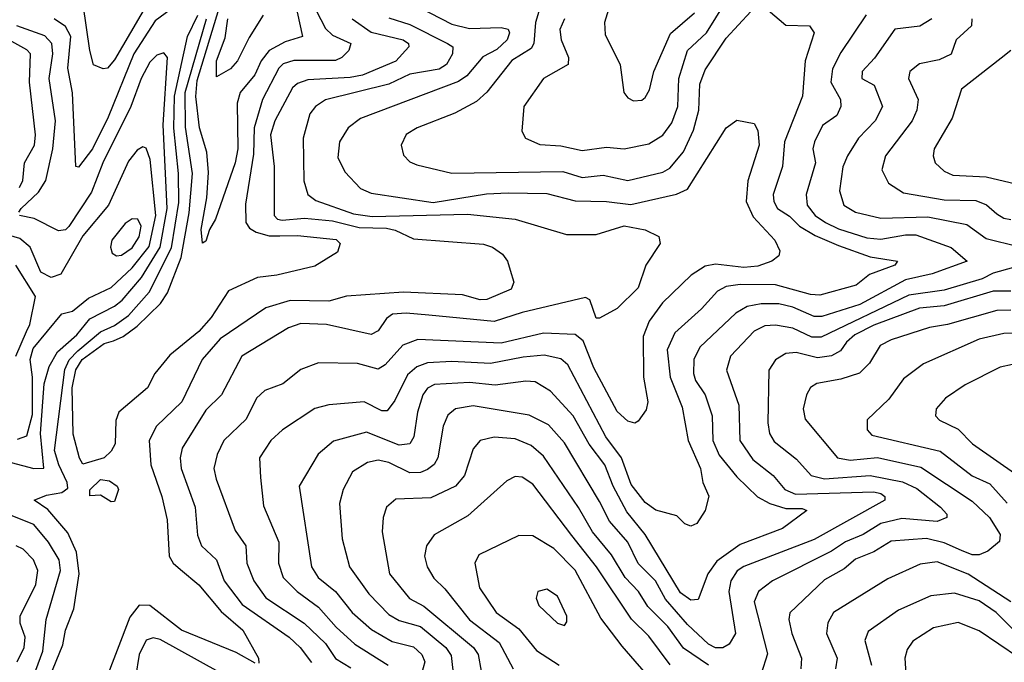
# Model space of a CAD drawing. Extents: x 1308313 to 1441400, y 959662 to 1036319.
# Tile 113 of 256: x 1369035 to 1371836, y 981973 to 983803. Entities that reach past the tile are written whole.
import ezdxf

# ---------------------------------------------------------------- set-up
doc = ezdxf.new("R2010")
doc.units = 0

msp = doc.modelspace()

# ---------------------------------------------------------------- linework, layer by layer
at = {"layer": '0CON10XD'}
for points in [[(1369796.1, 983955), (1369839.6, 983755), (1369790.1, 983739.9), (1369745.1, 983714.9), (1369722.3, 983685), (1369704.2, 983645.8), (1369662.1, 983595), (1369653.3, 983565), (1369655.6, 983435), (1369648, 983395), (1369592.2, 983235), (1369574.7, 983205.3), (1369565, 983172), (1369555, 983166.2), (1369550.9, 983205), (1369567.3, 983295), (1369572.5, 983367.5), (1369567.5, 983425), (1369546.8, 983495), (1369535.8, 983584.2), (1369540.2, 983629.8), (1369602.9, 983835)], [(1369424.8, 983895), (1369305, 983688.7), (1369285, 983664.6), (1369272.3, 983662.3), (1369245, 983674.4), (1369234.4, 983715), (1369215.8, 983845.8)], [(1370585.2, 983805), (1370571.6, 983775), (1370575.6, 983745.6), (1370596.6, 983695), (1370595.5, 983675), (1370525.6, 983635), (1370469.1, 983555), (1370463.3, 983485), (1370474.4, 983465), (1370515, 983446.8), (1370575, 983443.2), (1370635, 983430.2), (1370705, 983439.8), (1370755, 983435.2), (1370825, 983449.5), (1370865, 983474.2), (1370890.9, 983509.1), (1370907.1, 983555), (1370910.2, 983635), (1370935, 983714.6), (1370989, 983765), (1371063.8, 983886.2)], [(1370726.2, 983885), (1370699.3, 983795), (1370700.8, 983760.8), (1370743.9, 983673.9), (1370754.2, 983595), (1370765, 983580), (1370781.3, 983571.3), (1370805, 983573.1), (1370815, 983580.8), (1370827.2, 983602.8), (1370839.7, 983655), (1370886.9, 983763.1), (1370955, 983822.3)], [(1369495, 983854.4), (1369420.6, 983799.4), (1369360.1, 983705), (1369286.8, 983525), (1369242.1, 983435), (1369202.5, 983382.5), (1369194.7, 983384.7), (1369185.5, 983594.5), (1369172.2, 983665), (1369180.3, 983755), (1369165, 983783.6), (1369132.7, 983805)], [(1370110.1, 983870.1), (1370265, 983790), (1370315, 983777.5), (1370405, 983780.5), (1370425, 983775.9), (1370429, 983765), (1370421.9, 983745), (1370392.2, 983717.8), (1370353, 983697), (1370307, 983643), (1370283.7, 983626.3), (1370005, 983520.8), (1369969.2, 983495), (1369944.7, 983455), (1369940, 983410), (1369959.9, 983369.9), (1370005, 983321.8), (1370035, 983308.8), (1370211.7, 983281.7), (1370363.2, 983306.8), (1370425, 983309.8), (1370535, 983307.8), (1370615, 983286.8), (1370705, 983285.4), (1370773.5, 983276.5), (1370904.2, 983305.8), (1370935, 983320), (1371045, 983494.3), (1371075, 983516.2), (1371125, 983506.7), (1371135, 983487.5), (1371138.6, 983445), (1371106.4, 983343.6), (1371101.7, 983285), (1371121.6, 983241.6), (1371183.5, 983175), (1371197.9, 983145), (1371195, 983130), (1371175, 983115.5), (1371135, 983101.3), (1371095, 983097.5), (1371015, 983107), (1370985, 983101.2), (1370945.9, 983075), (1370863.9, 982996.1), (1370825.8, 982944.2), (1370809, 982901), (1370810, 982785), (1370821.8, 982715), (1370817.9, 982692.1), (1370795, 982660), (1370785, 982654.3), (1370765, 982660), (1370735, 982686.9), (1370668.3, 982811.7), (1370638, 982888), (1370615, 982906.1), (1370525, 982910.2), (1370405, 982881.9), (1370167.4, 982892.6), (1370125, 982875.8), (1370075, 982820.3), (1370055, 982808.1), (1369996, 982824), (1369885, 982826.1), (1369835, 982806.9), (1369784, 982766), (1369732.6, 982747.4), (1369708.9, 982725), (1369679.4, 982665), (1369615.9, 982605), (1369596.4, 982565), (1369587.6, 982525), (1369593.6, 982495), (1369648.5, 982348.5), (1369678.8, 982305), (1369680.9, 982255), (1369700.9, 982205), (1369735, 982156.7), (1369844.5, 982084.5), (1369905, 982027), (1369933.9, 981983.9), (1369977.3, 981957.3)], [(1370517.4, 983845), (1370502.5, 983795), (1370497.4, 983735), (1370489.9, 983720.1), (1370435, 983686.6), (1370363.8, 983596.2), (1370335, 983570), (1370273.5, 983536.5), (1370165.8, 983495), (1370135, 983475.6), (1370120.6, 983445), (1370127, 983417), (1370145, 983397.8), (1370165, 983389.2), (1370265, 983365.3), (1370580.1, 983370.1), (1370635, 983353.2), (1370695, 983360.4), (1370765, 983344.4), (1370865, 983368.9), (1370885, 983379.4), (1370923.6, 983426.4), (1370952.3, 983487.7), (1370967, 983545), (1370970.6, 983619.4), (1370985, 983659.6), (1371045, 983750.3), (1371115, 983825.5)], [(1369120, 981930), (1369157.5, 982022.5), (1369165.6, 982065), (1369188.8, 982125), (1369204.6, 982225), (1369196.6, 982286.6), (1369171.5, 982341.5), (1369115, 982408.1), (1369076, 982435), (1369111.3, 982448.7), (1369155, 982456.3), (1369171.5, 982468.5), (1369170.3, 982485), (1369146, 982535), (1369134.3, 982575.7), (1369163.1, 982806.9), (1369175.5, 982834.5), (1369200.1, 982859.9), (1369265, 982914.4), (1369305, 982932), (1369345, 982960.9), (1369403.2, 983026.8), (1369467, 983153), (1369487.5, 983282.5), (1369486.8, 983365), (1369473.8, 983493.8), (1369475.6, 983585), (1369512.4, 983755), (1369541.6, 983815)], [(1369878.8, 983828.8), (1369905, 983777.5), (1369925, 983758.9), (1369977.1, 983735), (1369971.1, 983715), (1369951.8, 983695), (1369933.5, 983686.5), (1369815, 983686.6), (1369785, 983677), (1369772.7, 983665), (1369725.8, 983575), (1369702.4, 983495), (1369700.7, 983419.3), (1369677.8, 983277.8), (1369678.8, 983225), (1369688.7, 983208.7), (1369707.4, 983197.4), (1369745, 983186.8), (1369775, 983187.1), (1369825, 983188.5), (1369935, 983177.1), (1369946.8, 983165), (1369939.2, 983140.8), (1369875, 983101.3), (1369766.2, 983075), (1369711.5, 983068.5), (1369629.5, 983030.5), (1369579.4, 982955), (1369545, 982914.8), (1369462.1, 982847.9), (1369419.2, 982795), (1369398.5, 982755), (1369317.5, 982685), (1369308.8, 982661.2), (1369306.5, 982595), (1369295.5, 982574.5), (1369275, 982555.3), (1369215, 982537.7), (1369205, 982554.6), (1369187.4, 982622.6), (1369184.4, 982755), (1369195, 982806.2), (1369212.5, 982835), (1369275, 982880.3), (1369301.5, 982888.5), (1369329.5, 982900.5), (1369369.5, 982930.5), (1369435.9, 982995), (1369455.4, 983025), (1369494, 983126), (1369517.4, 983252.6), (1369527, 983365), (1369506.4, 983496.4), (1369505.4, 983595), (1369566.8, 983805)], [(1369727.6, 983815), (1369687.7, 983752.3), (1369654.6, 983685), (1369635, 983662.9), (1369595, 983640), (1369595, 983685.6), (1369619.4, 983750.6), (1369627.5, 983805)], [(1371165, 983830), (1371215, 983787.3), (1371282.5, 983785), (1371295.5, 983765.5), (1371270.2, 983685), (1371262.5, 983585), (1371210.6, 983455), (1371205.2, 983385), (1371179, 983305), (1371180.7, 983285), (1371190.7, 983265), (1371225, 983243.3), (1371253.9, 983215), (1371298.3, 983188.3), (1371365, 983159.9), (1371455, 983127.6), (1371532.9, 983115), (1371525, 983103.9), (1371453, 983077), (1371415, 983046.9), (1371311.5, 983018.5), (1371285, 983020), (1371185, 983047.4), (1371085, 983048.9), (1371045, 983042.8), (1371020.3, 983029.7), (1370975, 982979.2), (1370899.2, 982910.8), (1370877.2, 982862.8), (1370885.6, 982785), (1370919.5, 982699.5), (1370937.4, 982605), (1370972, 982525), (1370978.9, 982485), (1370996, 982446), (1370985.6, 982405), (1370961.9, 982368.1), (1370945, 982360.4), (1370927.6, 982367.6), (1370905, 982390.6), (1370845, 982406.4), (1370815, 982428.2), (1370775, 982479.7), (1370747.7, 982555), (1370703.1, 982615), (1370595, 982820), (1370575, 982836.7), (1370527.2, 982847.2), (1370467.7, 982842.3), (1370375, 982823.4), (1370265, 982829.9), (1370195, 982826.1), (1370165, 982814.1), (1370138.5, 982791.5), (1370101.9, 982718.1), (1370080.8, 982689.2), (1370065, 982689.1), (1370015, 982714.8), (1369915, 982705.8), (1369875, 982695.3), (1369783.1, 982635), (1369749.2, 982605), (1369717.7, 982555), (1369720.4, 982499.6), (1369728.3, 982418.3), (1369772, 982315), (1369771.3, 982255), (1369784.6, 982214.6), (1369824.7, 982175), (1369885, 982130.2), (1369935, 982073.6), (1369988.4, 982025), (1370083.8, 981965)], [(1371443.8, 983816.2), (1371371.3, 983708.7), (1371347.3, 983662.7), (1371343, 983625), (1371370.5, 983575), (1371371.6, 983555), (1371359.9, 983530.1), (1371318.8, 983501.2), (1371296.5, 983455), (1371291.5, 983435), (1371299.2, 983395), (1371272.3, 983305), (1371275.7, 983275), (1371298.6, 983245), (1371327.5, 983225), (1371365, 983206.8), (1371445, 983181.4), (1371485, 983177.4), (1371555, 983190.5), (1371585, 983190.3), (1371685, 983154.4), (1371730.8, 983115), (1371631.3, 983078.7), (1371555, 983062.3), (1371425, 982991.7), (1371317.2, 982957.2), (1371295, 982957.3), (1371235, 982984.3), (1371195, 982993.7), (1371145, 982994.1), (1371105, 982986.1), (1371073, 982967), (1370969.9, 982870.1), (1370953.1, 982835), (1370951.9, 982795), (1370958.1, 982775), (1370985.2, 982735), (1371005.2, 982675), (1371007.6, 982605), (1371025, 982562.6), (1371075, 982501.3), (1371134.4, 982444.4), (1371169.3, 982425), (1371215, 982410.7), (1371261, 982411), (1371274.5, 982405), (1371205, 982353.8), (1371085, 982308.3), (1371018.8, 982261.2), (1370992.9, 982225), (1370965, 982151.9), (1370945, 982150), (1370915, 982171.2), (1370815, 982337), (1370762, 982402), (1370723.4, 982475), (1370699.8, 982535), (1370655, 982594.2), (1370610, 982675), (1370545.2, 982745.2), (1370501.6, 982771.6), (1370475, 982773.9), (1370387.8, 982762.2), (1370315, 982769.3), (1370215, 982764.2), (1370195, 982753.2), (1370182.5, 982735), (1370167.1, 982685), (1370156.5, 982615), (1370145, 982594.7), (1370115, 982591.2), (1370021.6, 982628.4), (1369927.5, 982602.5), (1369884.4, 982565.6), (1369829.7, 982475), (1369865.2, 982245), (1369884.2, 982215), (1369933.3, 982175), (1369981.1, 982115), (1370036.2, 982066.2), (1370095, 982032.4), (1370155, 982016.9), (1370179, 981995), (1370187.9, 981975), (1370173.2, 981923.2)], [(1369980.5, 983805), (1370035, 983766.6), (1370126.2, 983745), (1370141.1, 983735), (1370142.5, 983725), (1370105, 983684.4), (1370010, 983645), (1369975, 983637.8), (1369855, 983631.2), (1369825, 983621.2), (1369811.5, 983608.5), (1369761.1, 983515), (1369748.2, 983475), (1369759.5, 983385), (1369758.8, 983245), (1369768.2, 983235), (1369781.8, 983231.8), (1369845, 983237.7), (1369925, 983229.6), (1370000.8, 983210.8), (1370078.9, 983208.9), (1370103.7, 983203.7), (1370155, 983178.9), (1370355, 983163.1), (1370380.6, 983155), (1370408.8, 983135), (1370422.9, 983115), (1370430.8, 983089.2), (1370441.2, 983055), (1370433.8, 983035), (1370364.2, 983005.8), (1370344.8, 983004.8), (1370295, 983019.4), (1370126.6, 983026.6), (1369965, 983015.5), (1369915, 983000.8), (1369805, 983003.1), (1369735, 982982.3), (1369605.6, 982894.4), (1369554.2, 982835), (1369496.1, 982715), (1369424.2, 982645.8), (1369403.4, 982605), (1369408.3, 982535), (1369439.6, 982445), (1369455, 982378.8), (1369460.4, 982275), (1369471.4, 982255), (1369492.9, 982237.1), (1369545, 982193.6), (1369608.2, 982118.2), (1369670, 982065), (1369714.4, 981985), (1369715, 981971.2)], [(1370085, 983807.7), (1370145, 983788.5), (1370251.8, 983735), (1370267.5, 983725), (1370266.8, 983705), (1370249.2, 983675), (1370228.2, 983661.8), (1370145, 983647), (1370085, 983619), (1369905.5, 983574.5), (1369877.1, 983555), (1369860.6, 983535), (1369841.6, 983465), (1369843.6, 983343.6), (1369855.3, 983305), (1369877.8, 983287.8), (1369985, 983249.8), (1370037.4, 983242.6), (1370308.8, 983248.8), (1370445, 983234.3), (1370590.9, 983190.9), (1370675, 983190.6), (1370755, 983215.4), (1370814.3, 983204.3), (1370853.1, 983185), (1370857.1, 983165), (1370816.1, 983103.9), (1370795, 983038.8), (1370735, 982980.6), (1370685, 982952.5), (1370675, 982952.5), (1370656.8, 983005), (1370645, 983011.8), (1370465, 982969.2), (1370385, 982943.1), (1370198.8, 982961.2), (1370135, 982967.4), (1370096, 982964), (1370078.5, 982951.5), (1370055, 982916.9), (1370035, 982906.5), (1369907.5, 982935), (1369835, 982937.7), (1369799.6, 982925), (1369667.5, 982845), (1369608.8, 982735), (1369565, 982691.2), (1369497.2, 982582.8), (1369491.7, 982555), (1369494.7, 982525.3), (1369534, 982415), (1369540.5, 982335), (1369552.7, 982305), (1369595.2, 982265.2), (1369616.4, 982205), (1369667.6, 982137.6), (1369802.1, 982045), (1369833.4, 982015), (1369865, 981972.3)], [(1371630.4, 983805), (1371596.3, 983783.7), (1371524.8, 983775.2), (1371467.2, 983692.8), (1371432.4, 983655), (1371431.5, 983635), (1371465.8, 983615.8), (1371489.5, 983555), (1371469.3, 983515), (1371421.3, 983465), (1371390.3, 983415), (1371376.6, 983383.4), (1371367.9, 983315), (1371380, 983275), (1371412.9, 983255), (1371485, 983238), (1371618.9, 983241.1), (1371729.9, 983219.9), (1371785, 983179.8), (1371877.3, 983157.3)], [(1371744.2, 983805), (1371743.5, 983785), (1371699.6, 983745), (1371685, 983704.5), (1371651.4, 983688.6), (1371595, 983677), (1371567.2, 983655), (1371564, 983635), (1371591.6, 983575), (1371588, 983545), (1371574.2, 983515), (1371498.2, 983415), (1371488.2, 983375), (1371507.1, 983337.1), (1371549.3, 983309.3), (1371665, 983290.1), (1371755, 983288.3), (1371785.8, 983275.8), (1371815, 983250), (1371835, 983237.1), (1371855, 983234)], [(1369034.3, 983325), (1369044.4, 983345), (1369049, 983395), (1369077.4, 983445), (1369080, 983475), (1369062.7, 983625), (1369065.6, 983705), (1369055, 983717), (1368966.8, 983765)], [(1369032.2, 983255), (1369039.5, 983265), (1369088.1, 983311.9), (1369109.4, 983345), (1369129.1, 983435), (1369137.3, 983515), (1369118.4, 983635), (1369129.3, 983705), (1369126.7, 983735), (1369106.7, 983756.7), (1369027.2, 983785)], [(1368945, 982559.2), (1369075, 982524.5), (1369103.8, 982526.2), (1369094, 982625), (1369104.2, 982765.8), (1369118.9, 982815), (1369142.9, 982857.1), (1369198, 982905), (1369235, 982951.3), (1369305, 982986.7), (1369326.2, 983003.8), (1369381.5, 983068.5), (1369435.1, 983155), (1369454.4, 983265), (1369443.2, 983503.2), (1369455.2, 983695.2), (1369445, 983707.9), (1369425, 983702), (1369405, 983681.5), (1369380.9, 983635), (1369351.6, 983555), (1369271.7, 983395), (1369238.9, 983311.1), (1369175, 983213.9), (1369165, 983204.3), (1369145, 983201.5), (1369076.2, 983236.2), (1369034.3, 983245)], [(1371854.7, 983715), (1371827.3, 983692.7), (1371714.6, 983605), (1371688.1, 983521.9), (1371636.9, 983435), (1371633.8, 983415), (1371640, 983395), (1371665, 983371.1), (1371689.9, 983359.9), (1371785, 983355.6), (1371885, 983331.8)], [(1369028.3, 982608.3), (1369055, 982617.7), (1369071.7, 982678.3), (1369071.4, 982785), (1369065.1, 982835), (1369073.6, 982866.4), (1369155, 982965.3), (1369185, 982973.1), (1369230.6, 983009.4), (1369295, 983040.3), (1369355, 983096.2), (1369403.1, 983156.9), (1369422.5, 983245), (1369406.5, 983405), (1369395, 983436.5), (1369385, 983440.9), (1369369.1, 983430.9), (1369345, 983400), (1369288, 983275), (1369215, 983186.8), (1369152.3, 983077.7), (1369125, 983068.4), (1369095, 983084), (1369064.9, 983154.9), (1369035, 983179.7), (1368925, 983212)], [(1369310.4, 983130.4), (1369325, 983131.8), (1369355, 983153.3), (1369375, 983184.7), (1369380.4, 983215), (1369370.8, 983235), (1369355, 983235.3), (1369335, 983222.7), (1369297.3, 983175), (1369293.8, 983155), (1369298.3, 983138.3), (1369310.4, 983130.4)], [(1369024, 982845), (1369054.6, 982914.6), (1369063.9, 982935), (1369079.8, 983015), (1369023.9, 983103.9)], [(1371862.8, 983097.2), (1371805, 983080.7), (1371773.9, 983065), (1371665, 983032.9), (1371565, 983018.5), (1371315, 982898.8), (1371289.2, 982899.2), (1371235, 982924.5), (1371185, 982933), (1371155, 982931.5), (1371124.6, 982915.4), (1371057.8, 982845), (1371046.5, 982805), (1371081.5, 982705), (1371084.4, 982605), (1371120.6, 982550.6), (1371178.4, 982505), (1371212.3, 982465), (1371242, 982452), (1371465, 982458.4), (1371485, 982454.2), (1371496.2, 982445), (1371496.5, 982435), (1371295, 982322.6), (1371095, 982245.6), (1371076.6, 982233.4), (1371058.7, 982205), (1371052.6, 982175), (1371071.2, 982055), (1371053.6, 982025), (1371035.9, 982014.1), (1371015, 982014.2), (1370995, 982024.4), (1370935, 982080.7), (1370872.9, 982152.9), (1370844.2, 982205), (1370794.7, 982254.7), (1370765.1, 982315.1), (1370712.7, 982375), (1370685, 982430.9), (1370585, 982597.6), (1370539.5, 982649.5), (1370485, 982676.8), (1370325, 982703), (1370275, 982695.2), (1370252.9, 982677.1), (1370240.2, 982645), (1370224.3, 982555), (1370213.9, 982536.1), (1370195, 982522), (1370175, 982513.3), (1370145, 982512.3), (1370085, 982541.9), (1370055, 982548.4), (1370025, 982541.7), (1369982.1, 982515), (1369955.3, 982465), (1369945.3, 982425), (1369952.7, 982325), (1369973.5, 982245), (1370028, 982168), (1370085, 982108.9), (1370115, 982091.8), (1370175.5, 982075.5), (1370247.5, 982015), (1370262.6, 981992.6), (1370270.5, 981925)], [(1371855, 983029.5), (1371805, 983029.4), (1371665, 982988.4), (1371595, 982981.7), (1371465, 982933), (1371411, 982905), (1371387.8, 982885), (1371370.5, 982859.5), (1371344.4, 982845.6), (1371305, 982840.1), (1371244.4, 982855.6), (1371215, 982852.6), (1371185, 982833.8), (1371166.6, 982805), (1371163.5, 982655), (1371168.6, 982625), (1371181.5, 982601.5), (1371245, 982551.9), (1371286.9, 982505), (1371325, 982495.1), (1371455, 982504.9), (1371547.1, 982487.1), (1371588, 982468), (1371654.7, 982415), (1371672.7, 982395), (1371672.7, 982385), (1371645.5, 982374.5), (1371545, 982382.2), (1371485, 982368.7), (1371435, 982336.9), (1371385, 982316.2), (1371345, 982289.7), (1371177.1, 982205), (1371137.2, 982175), (1371124.3, 982145), (1371163.1, 981996.9), (1371145, 981940)], [(1371855, 982975.9), (1371815, 982974.5), (1371674.4, 982934.4), (1371623.6, 982926.4), (1371515, 982891.1), (1371483.2, 982875), (1371452.8, 982825), (1371424.1, 982795.9), (1371371.2, 982778.8), (1371303.1, 982766.9), (1371284.8, 982755.2), (1371273.4, 982735), (1371264.2, 982695), (1371269.7, 982665), (1371361.8, 982555), (1371398.3, 982548.3), (1371475.8, 982555.8), (1371598.9, 982528.9), (1371745, 982431.5), (1371794.4, 982385), (1371825, 982337.1), (1371823.1, 982316.9), (1371790, 982290), (1371765, 982279.6), (1371745, 982279.5), (1371715, 982291.8), (1371665, 982313.4), (1371615, 982325.7), (1371515, 982318.1), (1371465, 982287.9), (1371413.1, 982266.9), (1371381, 982239), (1371325, 982208.4), (1371225.8, 982114.2), (1371223.7, 982095), (1371231.9, 982055), (1371259, 981985), (1371257.7, 981955)], [(1371885, 982911.4), (1371835, 982908.8), (1371765, 982892.8), (1371606.8, 982823.2), (1371549.7, 982780.3), (1371507.5, 982722.5), (1371446.4, 982663.6), (1371446.5, 982635), (1371459.8, 982619.8), (1371654.4, 982574.4), (1371745, 982504), (1371795, 982480.9), (1371845, 982426.5)], [(1371895, 982829), (1371825, 982813.5), (1371725, 982763.4), (1371668.9, 982725), (1371642.5, 982695), (1371641.1, 982675), (1371652.1, 982662.1), (1371705, 982636.5), (1371746, 982595), (1371874.9, 982504.9)], [(1370995, 981965.4), (1370923.9, 982013.9), (1370879.3, 982075), (1370822.3, 982132.3), (1370795.2, 982175), (1370757.3, 982215), (1370719.2, 982279.2), (1370664.3, 982344.3), (1370625, 982413.6), (1370525, 982560), (1370490.5, 982590.5), (1370445, 982609.2), (1370385, 982614.3), (1370345.6, 982605), (1370325, 982580.6), (1370300.2, 982505), (1370275, 982474.2), (1370205, 982441.3), (1370105, 982438), (1370078.8, 982415), (1370068.7, 982385), (1370065.9, 982345), (1370087.5, 982225), (1370144.2, 982155), (1370185, 982132.9), (1370326.3, 982015), (1370339.1, 981995), (1370348.3, 981948.3)], [(1370885.8, 981965.8), (1370825, 982047.9), (1370775.6, 982095.6), (1370675.8, 982245), (1370605.6, 982334.4), (1370495, 982480.3), (1370465, 982500.3), (1370445, 982501.8), (1370420.6, 982489.4), (1370309.8, 982390.2), (1370213.8, 982336.2), (1370192.3, 982305), (1370186.7, 982275), (1370194.6, 982245), (1370213, 982213), (1370245, 982182.8), (1370315, 982094), (1370399.3, 982029.3), (1370439.2, 981955)], [(1369295, 982430), (1369265, 982449.4), (1369235, 982447.1), (1369235, 982464.2), (1369265, 982494), (1369290.1, 982490.1), (1369312, 982475), (1369315.8, 982465), (1369305, 982431.2), (1369295, 982430)], [(1369025, 981693.9), (1369036.8, 981705), (1369044.2, 981725), (1369065.8, 981845.8), (1369067.4, 981915), (1369100.9, 982005), (1369110.4, 982095), (1369151.2, 982235), (1369147.7, 982265), (1369116.6, 982315), (1369075.7, 982365.7), (1369011.2, 982391.2)], [(1370842.1, 981912.1), (1370749.5, 982019.5), (1370688.6, 982098.6), (1370615.9, 982235.9), (1370555, 982296.7), (1370495, 982333.2), (1370455, 982334.6), (1370341.2, 982278.8), (1370330.4, 982255), (1370343.7, 982185), (1370390.6, 982115), (1370455, 982068.4), (1370505, 982006.4), (1370569.6, 981965)], [(1369027.6, 981975), (1369048, 982015), (1369050.3, 982045), (1369036.7, 982085), (1369036.7, 982105), (1369080.7, 982195), (1369086.7, 982235), (1369074.6, 982264.6), (1369045, 982295.3), (1369025, 982305.2)], [(1371855, 982145.6), (1371734, 982224), (1371645, 982259.4), (1371597, 982253), (1371505, 982211), (1371350, 982115), (1371334.4, 982085.6), (1371330.9, 982055), (1371360.5, 981985), (1371355.9, 981955)], [(1370585, 982078), (1370591.9, 982088.1), (1370592.2, 982105), (1370565, 982161.4), (1370535, 982181.1), (1370508.8, 982175), (1370504.4, 982155.6), (1370512.5, 982135), (1370565, 982084.3), (1370585, 982078)], [(1371903.3, 982025), (1371813.1, 982115), (1371765, 982148.2), (1371695, 982169.6), (1371627.4, 982162.6), (1371535, 982121.2), (1371448.8, 982061.2), (1371439.4, 982035), (1371458.9, 981965)], [(1369705, 981971.1), (1369650.9, 982000.9), (1369495, 982064.4), (1369405, 982134.8), (1369374.5, 982135.5), (1369348.4, 982101.6), (1369276, 981914)], [(1371925, 981968), (1371876.7, 981986.7), (1371765, 982062.5), (1371705, 982086.7), (1371635, 982071.6), (1371576.6, 982033.4), (1371560.5, 982009.5), (1371553.4, 981985), (1371558.8, 981895)], [(1369655.6, 981915.6), (1369435, 982038), (1369415, 982043.1), (1369395, 982036.1), (1369375, 981995.6), (1369353.7, 981866.3)]]:
    msp.add_lwpolyline(points, dxfattribs=at)

doc.saveas('drawing.dxf')
